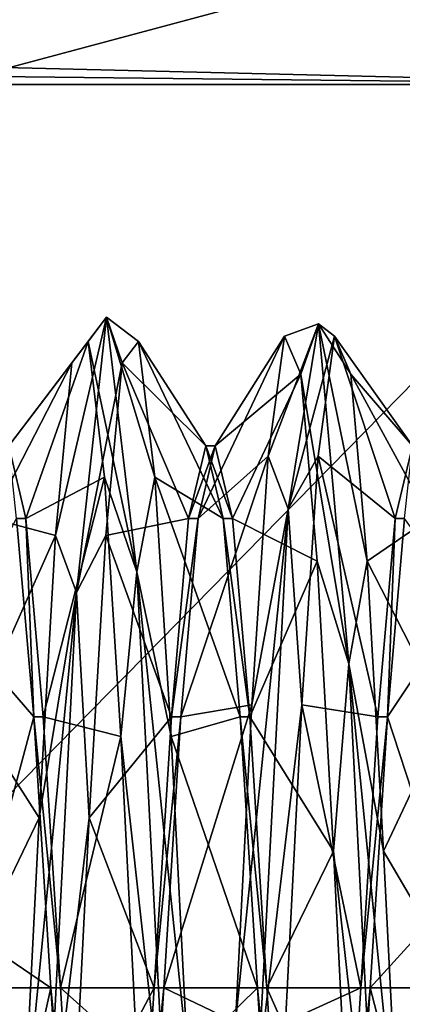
# Model space of a CAD drawing. Extents: x -50 to 50, y -119 to 244.
# Tile 39 of 112: x -10.14 to -8.66, y -0.06 to 3.75. Entities that reach past the tile are written whole.
import ezdxf

# ---------------------------------------------------------------- set-up
doc = ezdxf.new("R2010")
doc.units = 0
doc.header["$LTSCALE"] = 65.185185
for name, color, linetype in [('1002', 7, 'CONTINUOUS'), ('1003', 7, 'CONTINUOUS'), ('1004', 7, 'CONTINUOUS'), ('1021', 7, 'CONTINUOUS'), ('1022', 7, 'CONTINUOUS'), ('114', 7, 'CONTINUOUS'), ('116', 7, 'CONTINUOUS'), ('427', 7, 'CONTINUOUS'), ('859', 7, 'CONTINUOUS'), ('860', 7, 'CONTINUOUS'), ('861', 7, 'CONTINUOUS'), ('862', 7, 'CONTINUOUS'), ('863', 7, 'CONTINUOUS'), ('864', 7, 'CONTINUOUS')]:
    doc.layers.add(name, color=color, linetype=linetype)

msp = doc.modelspace()

# ---------------------------------------------------------------- linework, layer by layer
at = {"layer": '1002', "linetype": 'CONTINUOUS'}
for points in [[(-10.1816, 2.1, 49), (-10.115, 1.8186, 50.0501), (-10.1517, 1.8186, 50.0501), (-10.1816, 2.1, 49)], [(-10.115, 1.8186, 50.0501), (-10.085, 1.05, 50.8187), (-10.1517, 1.8186, 50.0501), (-10.115, 1.8186, 50.0501)], [(-10.115, 1.8186, 50.0501), (-10.0483, 1.0499, 50.8187), (-10.085, 1.05, 50.8187), (-10.115, 1.8186, 50.0501)], [(-10.0483, 1.0499, 50.8187), (-9.9816, 0, 51.1), (-10.085, 1.05, 50.8187), (-10.0483, 1.0499, 50.8187)], [(-9.9816, 0, 51.1), (-10.0184, 0, 51.1), (-10.085, 1.05, 50.8187), (-9.9816, 0, 51.1)]]:
    msp.add_3dface(points, dxfattribs=at)
at = {"layer": '1003', "linetype": 'CONTINUOUS'}
for points in [[(-9.4184, 2.1, 49), (-9.485, 1.8186, 47.9499), (-9.3816, 2.1, 48.9999), (-9.4184, 2.1, 49)], [(-9.485, 1.8186, 47.9499), (-9.4483, 1.8186, 47.9499), (-9.3816, 2.1, 48.9999), (-9.485, 1.8186, 47.9499)], [(-9.3517, 1.8186, 50.0501), (-9.4184, 2.1, 49), (-9.315, 1.8186, 50.0501), (-9.3517, 1.8186, 50.0501)], [(-9.4184, 2.1, 49), (-9.3816, 2.1, 48.9999), (-9.315, 1.8186, 50.0501), (-9.4184, 2.1, 49)], [(-9.485, 1.8186, 47.9499), (-9.5517, 1.0499, 47.1813), (-9.4483, 1.8186, 47.9499), (-9.485, 1.8186, 47.9499)], [(-9.5517, 1.0499, 47.1813), (-9.515, 1.0499, 47.1813), (-9.4483, 1.8186, 47.9499), (-9.5517, 1.0499, 47.1813)], [(-9.285, 1.0499, 50.8187), (-9.3517, 1.8186, 50.0501), (-9.2483, 1.0499, 50.8187), (-9.285, 1.0499, 50.8187)], [(-9.3517, 1.8186, 50.0501), (-9.315, 1.8186, 50.0501), (-9.2483, 1.0499, 50.8187), (-9.3517, 1.8186, 50.0501)], [(-9.5517, 1.0499, 47.1813), (-9.6184, 0, 46.9), (-9.515, 1.0499, 47.1813), (-9.5517, 1.0499, 47.1813)], [(-9.6184, 0, 46.9), (-9.5816, 0, 46.9), (-9.515, 1.0499, 47.1813), (-9.6184, 0, 46.9)], [(-9.2184, 0, 51.1), (-9.285, 1.0499, 50.8187), (-9.1816, 0, 51.1), (-9.2184, 0, 51.1)], [(-9.285, 1.0499, 50.8187), (-9.2483, 1.0499, 50.8187), (-9.1816, 0, 51.1), (-9.285, 1.0499, 50.8187)]]:
    msp.add_3dface(points, dxfattribs=at)
at = {"layer": '1004', "linetype": 'CONTINUOUS'}
for points in [[(-8.6483, 1.8186, 47.9499), (-8.6184, 2.1, 48.9999), (-8.685, 1.8186, 47.9499), (-8.6483, 1.8186, 47.9499)], [(-8.715, 1.05, 47.1813), (-8.685, 1.8186, 47.9499), (-8.7517, 1.0499, 47.1813), (-8.715, 1.05, 47.1813)], [(-8.715, 1.05, 47.1813), (-8.6483, 1.8186, 47.9499), (-8.685, 1.8186, 47.9499), (-8.715, 1.05, 47.1813)], [(-8.7816, 0, 46.9), (-8.715, 1.05, 47.1813), (-8.8184, 0, 46.9), (-8.7816, 0, 46.9)], [(-8.715, 1.05, 47.1813), (-8.7517, 1.0499, 47.1813), (-8.8184, 0, 46.9), (-8.715, 1.05, 47.1813)]]:
    msp.add_3dface(points, dxfattribs=at)
at = {"layer": '1021', "linetype": 'CONTINUOUS'}
for points in [[(-9.9816, 0, 51.1), (-9.915, -1.05, 50.8187), (-10.0184, 0, 51.1), (-9.9816, 0, 51.1)], [(-9.915, -1.05, 50.8187), (-9.9517, -1.0499, 50.8187), (-10.0184, 0, 51.1), (-9.915, -1.05, 50.8187)], [(-9.6184, 0, 46.9), (-9.685, -1.0499, 47.1813), (-9.5816, 0, 46.9), (-9.6184, 0, 46.9)], [(-9.5816, 0, 46.9), (-9.685, -1.0499, 47.1813), (-9.6483, -1.05, 47.1814), (-9.5816, 0, 46.9)]]:
    msp.add_3dface(points, dxfattribs=at)
at = {"layer": '1022', "linetype": 'CONTINUOUS'}
for points in [[(-9.1517, -1.05, 50.8187), (-9.2184, 0, 51.1), (-9.115, -1.0499, 50.8187), (-9.1517, -1.05, 50.8187)], [(-9.2184, 0, 51.1), (-9.1816, 0, 51.1), (-9.115, -1.0499, 50.8187), (-9.2184, 0, 51.1)], [(-8.8483, -1.0499, 47.1813), (-8.7816, 0, 46.9), (-8.885, -1.05, 47.1814), (-8.8483, -1.0499, 47.1813)], [(-8.7816, 0, 46.9), (-8.8184, 0, 46.9), (-8.885, -1.05, 47.1814), (-8.7816, 0, 46.9)]]:
    msp.add_3dface(points, dxfattribs=at)
at = {"layer": '114', "linetype": 'CONTINUOUS'}
for points in [[(-23.5, 0, 71), (23.5, 0, 71), (20.3561, 11.7422, 71), (-23.5, 0, 71)], [(-20.3561, 11.7422, 71), (-23.5, 0, 71), (20.3561, 11.7422, 71), (-20.3561, 11.7422, 71)], [(-20.3561, -11.7422, 71), (23.5, 0, 71), (-23.5, 0, 71), (-20.3561, -11.7422, 71)], [(20.3561, -11.7422, 71), (23.5, 0, 71), (-20.3561, -11.7422, 71), (20.3561, -11.7422, 71)]]:
    msp.add_3dface(points, dxfattribs=at)
at = {"layer": '116', "linetype": 'CONTINUOUS'}
for points in [[(-14.3483, 3.5, 43), (-7.4833, 3.5, 43), (-14.3483, -3.5, 43), (-14.3483, 3.5, 43)], [(-14.3483, -3.5, 43), (-7.4833, 3.5, 43), (-7.4833, -3.5, 43), (-14.3483, -3.5, 43)]]:
    msp.add_3dface(points, dxfattribs=at)
at = {"layer": '427', "linetype": 'CONTINUOUS'}
for points in [[(-7.4833, 3.5, 43), (-20.9004, 3.826, 43.1209), (-7.4833, 3.8536, 43.1464), (-7.4833, 3.5, 43)], [(-20.9004, 3.826, 43.1209), (-7.4833, 3.5, 43), (-21.1195, 3.6545, 43.0245), (-20.9004, 3.826, 43.1209)], [(-7.4833, 3.5, 43), (-14.3483, 3.5, 43), (-21.1195, 3.6545, 43.0245), (-7.4833, 3.5, 43)]]:
    msp.add_3dface(points, dxfattribs=at)
at = {"layer": '859', "linetype": 'CONTINUOUS'}
for points in [[(-9.9198, 1.5323, 46.8995), (-9.8025, 2.5995, 48.9496), (-10.0003, 1.7531, 47.1526), (-9.9198, 1.5323, 46.8995)], [(-10.0003, 1.7531, 47.1526), (-9.8025, 2.5995, 48.9496), (-9.937, 2.4221, 48.213), (-10.0003, 1.7531, 47.1526)], [(-9.937, 2.4221, 48.213), (-9.8025, 2.5995, 48.9496), (-9.8737, 2.5041, 49.4641), (-9.937, 2.4221, 48.213)], [(-9.8025, 2.5995, 48.9496), (-9.9198, 1.5323, 46.8995), (-9.743, 2.4221, 48.213), (-9.8025, 2.5995, 48.9496)], [(-9.8025, 2.5995, 48.9496), (-9.6852, 1.6126, 51.0395), (-9.8737, 2.5041, 49.4641), (-9.8025, 2.5995, 48.9496)], [(-9.6852, 1.6126, 51.0395), (-9.8025, 2.5995, 48.9496), (-9.6163, 1.9792, 50.6027), (-9.6852, 1.6126, 51.0395)], [(-9.6163, 1.9792, 50.6027), (-9.8025, 2.5995, 48.9496), (-9.6797, 2.5041, 49.4641), (-9.6163, 1.9792, 50.6027)], [(-9.6797, 2.5041, 49.4641), (-9.8025, 2.5995, 48.9496), (-9.743, 2.4221, 48.213), (-9.6797, 2.5041, 49.4641)], [(-9.8737, 2.5041, 49.4641), (-9.6852, 1.6126, 51.0395), (-9.8103, 1.9792, 50.6027), (-9.8737, 2.5041, 49.4641)], [(-9.743, 2.4221, 48.213), (-9.9198, 1.5323, 46.8995), (-9.8063, 1.7531, 47.1526), (-9.743, 2.4221, 48.213)], [(-9.8103, 1.9792, 50.6027), (-9.6852, 1.6126, 51.0395), (-9.747, 0.9746, 51.3529), (-9.8103, 1.9792, 50.6027)], [(-9.553, 0.9746, 51.3529), (-9.6852, 1.6126, 51.0395), (-9.6163, 1.9792, 50.6027), (-9.553, 0.9746, 51.3529)], [(-10.0637, 0.6592, 46.54), (-9.9198, 1.5323, 46.8995), (-10.0003, 1.7531, 47.1526), (-10.0637, 0.6592, 46.54)], [(-9.8063, 1.7531, 47.1526), (-9.9198, 1.5323, 46.8995), (-9.8697, 0.6592, 46.54), (-9.8063, 1.7531, 47.1526)], [(-9.6852, 1.6126, 51.0395), (-9.5679, -0.6485, 51.5178), (-9.747, 0.9746, 51.3529), (-9.6852, 1.6126, 51.0395)], [(-9.5679, -0.6485, 51.5178), (-9.6852, 1.6126, 51.0395), (-9.4897, -0.2662, 51.5328), (-9.5679, -0.6485, 51.5178)], [(-9.4897, -0.2662, 51.5328), (-9.6852, 1.6126, 51.0395), (-9.553, 0.9746, 51.3529), (-9.4897, -0.2662, 51.5328)], [(-10.037, -0.7457, 46.5092), (-9.9198, 1.5323, 46.8995), (-10.127, -0.5945, 46.5236), (-10.037, -0.7457, 46.5092)], [(-10.127, -0.5945, 46.5236), (-9.9198, 1.5323, 46.8995), (-10.0637, 0.6592, 46.54), (-10.127, -0.5945, 46.5236)], [(-9.9198, 1.5323, 46.8995), (-10.037, -0.7457, 46.5092), (-9.8697, 0.6592, 46.54), (-9.9198, 1.5323, 46.8995)], [(-9.747, 0.9746, 51.3529), (-9.5679, -0.6485, 51.5178), (-9.6837, -0.2662, 51.5328), (-9.747, 0.9746, 51.3529)], [(-9.8697, 0.6592, 46.54), (-10.037, -0.7457, 46.5092), (-9.933, -0.5945, 46.5236), (-9.8697, 0.6592, 46.54)]]:
    msp.add_3dface(points, dxfattribs=at)
at = {"layer": '860', "linetype": 'CONTINUOUS'}
for points in [[(-9.937, 2.4221, 48.213), (-9.8737, 2.5041, 49.4641), (-10.1816, 2.1, 49), (-9.937, 2.4221, 48.213)], [(-10.1816, 2.1, 49), (-9.8737, 2.5041, 49.4641), (-10.115, 1.8186, 50.0501), (-10.1816, 2.1, 49)], [(-9.8737, 2.5041, 49.4641), (-9.8103, 1.9792, 50.6027), (-10.115, 1.8186, 50.0501), (-9.8737, 2.5041, 49.4641)], [(-10.0003, 1.7531, 47.1526), (-9.937, 2.4221, 48.213), (-10.2483, 1.8186, 47.9499), (-10.0003, 1.7531, 47.1526)], [(-10.2483, 1.8186, 47.9499), (-9.937, 2.4221, 48.213), (-10.1816, 2.1, 49), (-10.2483, 1.8186, 47.9499)], [(-10.115, 1.8186, 50.0501), (-9.8103, 1.9792, 50.6027), (-10.0483, 1.0499, 50.8187), (-10.115, 1.8186, 50.0501)], [(-9.8103, 1.9792, 50.6027), (-9.747, 0.9746, 51.3529), (-10.0483, 1.0499, 50.8187), (-9.8103, 1.9792, 50.6027)], [(-10.315, 1.0499, 47.1813), (-10.0003, 1.7531, 47.1526), (-10.2483, 1.8186, 47.9499), (-10.315, 1.0499, 47.1813)], [(-10.0637, 0.6592, 46.54), (-10.0003, 1.7531, 47.1526), (-10.315, 1.0499, 47.1813), (-10.0637, 0.6592, 46.54)], [(-10.3816, 0, 46.9), (-10.0637, 0.6592, 46.54), (-10.315, 1.0499, 47.1813), (-10.3816, 0, 46.9)], [(-10.0483, 1.0499, 50.8187), (-9.747, 0.9746, 51.3529), (-9.9816, 0, 51.1), (-10.0483, 1.0499, 50.8187)], [(-9.747, 0.9746, 51.3529), (-9.6837, -0.2662, 51.5328), (-9.9816, 0, 51.1), (-9.747, 0.9746, 51.3529)], [(-10.127, -0.5945, 46.5236), (-10.0637, 0.6592, 46.54), (-10.3816, 0, 46.9), (-10.127, -0.5945, 46.5236)], [(-10.4483, -1.0499, 47.1813), (-10.127, -0.5945, 46.5236), (-10.3816, 0, 46.9), (-10.4483, -1.0499, 47.1813)], [(-9.9816, 0, 51.1), (-9.6837, -0.2662, 51.5328), (-9.915, -1.05, 50.8187), (-9.9816, 0, 51.1)]]:
    msp.add_3dface(points, dxfattribs=at)
at = {"layer": '861', "linetype": 'CONTINUOUS'}
for points in [[(-9.6797, 2.5041, 49.4641), (-9.743, 2.4221, 48.213), (-9.4184, 2.1, 49), (-9.6797, 2.5041, 49.4641)], [(-9.6163, 1.9792, 50.6027), (-9.6797, 2.5041, 49.4641), (-9.3517, 1.8186, 50.0501), (-9.6163, 1.9792, 50.6027)], [(-9.3517, 1.8186, 50.0501), (-9.6797, 2.5041, 49.4641), (-9.4184, 2.1, 49), (-9.3517, 1.8186, 50.0501)], [(-9.743, 2.4221, 48.213), (-9.8063, 1.7531, 47.1526), (-9.485, 1.8186, 47.9499), (-9.743, 2.4221, 48.213)], [(-9.4184, 2.1, 49), (-9.743, 2.4221, 48.213), (-9.485, 1.8186, 47.9499), (-9.4184, 2.1, 49)], [(-9.553, 0.9746, 51.3529), (-9.6163, 1.9792, 50.6027), (-9.285, 1.0499, 50.8187), (-9.553, 0.9746, 51.3529)], [(-9.285, 1.0499, 50.8187), (-9.6163, 1.9792, 50.6027), (-9.3517, 1.8186, 50.0501), (-9.285, 1.0499, 50.8187)], [(-10.085, 1.05, 50.8187), (-10.3763, 1.3871, 51.1359), (-10.1517, 1.8186, 50.0501), (-10.085, 1.05, 50.8187)], [(-9.485, 1.8186, 47.9499), (-9.8063, 1.7531, 47.1526), (-9.5517, 1.0499, 47.1813), (-9.485, 1.8186, 47.9499)], [(-9.8063, 1.7531, 47.1526), (-9.8697, 0.6592, 46.54), (-9.5517, 1.0499, 47.1813), (-9.8063, 1.7531, 47.1526)], [(-10.313, 0.1998, 51.5389), (-10.3763, 1.3871, 51.1359), (-10.085, 1.05, 50.8187), (-10.313, 0.1998, 51.5389)], [(-10.0184, 0, 51.1), (-10.313, 0.1998, 51.5389), (-10.085, 1.05, 50.8187), (-10.0184, 0, 51.1)], [(-9.5517, 1.0499, 47.1813), (-9.8697, 0.6592, 46.54), (-9.6184, 0, 46.9), (-9.5517, 1.0499, 47.1813)], [(-9.2184, 0, 51.1), (-9.553, 0.9746, 51.3529), (-9.285, 1.0499, 50.8187), (-9.2184, 0, 51.1)], [(-9.4897, -0.2662, 51.5328), (-9.553, 0.9746, 51.3529), (-9.2184, 0, 51.1), (-9.4897, -0.2662, 51.5328)], [(-9.8697, 0.6592, 46.54), (-9.933, -0.5945, 46.5236), (-9.6184, 0, 46.9), (-9.8697, 0.6592, 46.54)], [(-10.2497, -1.0359, 51.3266), (-10.313, 0.1998, 51.5389), (-10.0184, 0, 51.1), (-10.2497, -1.0359, 51.3266)], [(-9.9517, -1.0499, 50.8187), (-10.2497, -1.0359, 51.3266), (-10.0184, 0, 51.1), (-9.9517, -1.0499, 50.8187)], [(-9.6184, 0, 46.9), (-9.933, -0.5945, 46.5236), (-9.685, -1.0499, 47.1813), (-9.6184, 0, 46.9)], [(-9.1517, -1.05, 50.8187), (-9.4897, -0.2662, 51.5328), (-9.2184, 0, 51.1), (-9.1517, -1.05, 50.8187)]]:
    msp.add_3dface(points, dxfattribs=at)
at = {"layer": '862', "linetype": 'CONTINUOUS'}
for points in [[(-9.0988, 1.8562, 47.1794), (-8.9815, 2.5725, 49.3768), (-9.177, 2.0604, 47.503), (-9.0988, 1.8562, 47.1794)], [(-9.177, 2.0604, 47.503), (-8.9815, 2.5725, 49.3768), (-9.1137, 2.525, 48.6676), (-9.177, 2.0604, 47.503)], [(-9.1137, 2.525, 48.6676), (-8.9815, 2.5725, 49.3768), (-9.0503, 2.3776, 49.9127), (-9.1137, 2.525, 48.6676)], [(-8.9815, 2.5725, 49.3768), (-9.0988, 1.8562, 47.1794), (-8.9197, 2.525, 48.6676), (-8.9815, 2.5725, 49.3768)], [(-8.9815, 2.5725, 49.3768), (-8.8642, 1.2561, 51.2765), (-9.0503, 2.3776, 49.9127), (-8.9815, 2.5725, 49.3768)], [(-8.8642, 1.2561, 51.2765), (-8.9815, 2.5725, 49.3768), (-8.793, 1.654, 50.9366), (-8.8642, 1.2561, 51.2765)], [(-8.793, 1.654, 50.9366), (-8.9815, 2.5725, 49.3768), (-8.8563, 2.3776, 49.9127), (-8.793, 1.654, 50.9366)], [(-8.8563, 2.3776, 49.9127), (-8.9815, 2.5725, 49.3768), (-8.9197, 2.525, 48.6676), (-8.8563, 2.3776, 49.9127)], [(-8.9197, 2.525, 48.6676), (-9.0988, 1.8562, 47.1794), (-8.983, 2.0604, 47.503), (-8.9197, 2.525, 48.6676)], [(-9.0503, 2.3776, 49.9127), (-8.8642, 1.2561, 51.2765), (-8.987, 1.654, 50.9366), (-9.0503, 2.3776, 49.9127)], [(-9.2403, 1.0964, 46.7013), (-9.0988, 1.8562, 47.1794), (-9.177, 2.0604, 47.503), (-9.2403, 1.0964, 46.7013)], [(-8.983, 2.0604, 47.503), (-9.0988, 1.8562, 47.1794), (-9.0463, 1.0964, 46.7013), (-8.983, 2.0604, 47.503)], [(-9.216, -0.3269, 46.4206), (-9.0988, 1.8562, 47.1794), (-9.3037, -0.1333, 46.4567), (-9.216, -0.3269, 46.4206)], [(-9.3037, -0.1333, 46.4567), (-9.0988, 1.8562, 47.1794), (-9.2403, 1.0964, 46.7013), (-9.3037, -0.1333, 46.4567)], [(-9.0988, 1.8562, 47.1794), (-9.216, -0.3269, 46.4206), (-9.0463, 1.0964, 46.7013), (-9.0988, 1.8562, 47.1794)], [(-8.987, 1.654, 50.9366), (-8.8642, 1.2561, 51.2765), (-8.9237, 0.5295, 51.4911), (-8.987, 1.654, 50.9366)], [(-8.7297, 0.5295, 51.4911), (-8.8642, 1.2561, 51.2765), (-8.793, 1.654, 50.9366), (-8.7297, 0.5295, 51.4911)], [(-8.8642, 1.2561, 51.2765), (-8.7469, -1.0529, 51.3773), (-8.9237, 0.5295, 51.4911), (-8.8642, 1.2561, 51.2765)], [(-8.7469, -1.0529, 51.3773), (-8.8642, 1.2561, 51.2765), (-8.6663, -0.7233, 51.4419), (-8.7469, -1.0529, 51.3773)], [(-8.6663, -0.7233, 51.4419), (-8.8642, 1.2561, 51.2765), (-8.7297, 0.5295, 51.4911), (-8.6663, -0.7233, 51.4419)], [(-9.0463, 1.0964, 46.7013), (-9.216, -0.3269, 46.4206), (-9.1097, -0.1333, 46.4567), (-9.0463, 1.0964, 46.7013)], [(-8.9237, 0.5295, 51.4911), (-8.7469, -1.0529, 51.3773), (-8.8603, -0.7233, 51.4419), (-8.9237, 0.5295, 51.4911)]]:
    msp.add_3dface(points, dxfattribs=at)
at = {"layer": '863', "linetype": 'CONTINUOUS'}
for points in [[(-9.177, 2.0604, 47.503), (-9.1137, 2.525, 48.6676), (-9.4483, 1.8186, 47.9499), (-9.177, 2.0604, 47.503)], [(-9.4483, 1.8186, 47.9499), (-9.1137, 2.525, 48.6676), (-9.3816, 2.1, 48.9999), (-9.4483, 1.8186, 47.9499)], [(-9.1137, 2.525, 48.6676), (-9.0503, 2.3776, 49.9127), (-9.3816, 2.1, 48.9999), (-9.1137, 2.525, 48.6676)], [(-9.3816, 2.1, 48.9999), (-9.0503, 2.3776, 49.9127), (-9.315, 1.8186, 50.0501), (-9.3816, 2.1, 48.9999)], [(-9.0503, 2.3776, 49.9127), (-8.987, 1.654, 50.9366), (-9.315, 1.8186, 50.0501), (-9.0503, 2.3776, 49.9127)], [(-9.2403, 1.0964, 46.7013), (-9.177, 2.0604, 47.503), (-9.515, 1.0499, 47.1813), (-9.2403, 1.0964, 46.7013)], [(-9.515, 1.0499, 47.1813), (-9.177, 2.0604, 47.503), (-9.4483, 1.8186, 47.9499), (-9.515, 1.0499, 47.1813)], [(-9.315, 1.8186, 50.0501), (-8.987, 1.654, 50.9366), (-9.2483, 1.0499, 50.8187), (-9.315, 1.8186, 50.0501)], [(-8.715, 1.05, 47.1813), (-8.417, 1.497, 46.9396), (-8.6483, 1.8186, 47.9499), (-8.715, 1.05, 47.1813)], [(-8.987, 1.654, 50.9366), (-8.9237, 0.5295, 51.4911), (-9.2483, 1.0499, 50.8187), (-8.987, 1.654, 50.9366)], [(-8.4803, 0.3324, 46.475), (-8.417, 1.497, 46.9396), (-8.715, 1.05, 47.1813), (-8.4803, 0.3324, 46.475)], [(-9.3037, -0.1333, 46.4567), (-9.2403, 1.0964, 46.7013), (-9.5816, 0, 46.9), (-9.3037, -0.1333, 46.4567)], [(-9.5816, 0, 46.9), (-9.2403, 1.0964, 46.7013), (-9.515, 1.0499, 47.1813), (-9.5816, 0, 46.9)], [(-9.2483, 1.0499, 50.8187), (-8.9237, 0.5295, 51.4911), (-9.1816, 0, 51.1), (-9.2483, 1.0499, 50.8187)], [(-8.7816, 0, 46.9), (-8.4803, 0.3324, 46.475), (-8.715, 1.05, 47.1813), (-8.7816, 0, 46.9)], [(-8.9237, 0.5295, 51.4911), (-8.8603, -0.7233, 51.4419), (-9.1816, 0, 51.1), (-8.9237, 0.5295, 51.4911)], [(-8.5437, -0.9127, 46.6224), (-8.4803, 0.3324, 46.475), (-8.7816, 0, 46.9), (-8.5437, -0.9127, 46.6224)], [(-9.3037, -0.1333, 46.4567), (-9.5816, 0, 46.9), (-9.6483, -1.05, 47.1814), (-9.3037, -0.1333, 46.4567)], [(-9.1816, 0, 51.1), (-8.8603, -0.7233, 51.4419), (-9.115, -1.0499, 50.8187), (-9.1816, 0, 51.1)], [(-8.8483, -1.0499, 47.1813), (-8.5437, -0.9127, 46.6224), (-8.7816, 0, 46.9), (-8.8483, -1.0499, 47.1813)]]:
    msp.add_3dface(points, dxfattribs=at)
at = {"layer": '864', "linetype": 'CONTINUOUS'}
for points in [[(-8.9197, 2.525, 48.6676), (-8.983, 2.0604, 47.503), (-8.685, 1.8186, 47.9499), (-8.9197, 2.525, 48.6676)], [(-8.8563, 2.3776, 49.9127), (-8.9197, 2.525, 48.6676), (-8.6184, 2.1, 48.9999), (-8.8563, 2.3776, 49.9127)], [(-8.6184, 2.1, 48.9999), (-8.9197, 2.525, 48.6676), (-8.685, 1.8186, 47.9499), (-8.6184, 2.1, 48.9999)], [(-8.793, 1.654, 50.9366), (-8.8563, 2.3776, 49.9127), (-8.5517, 1.8186, 50.0501), (-8.793, 1.654, 50.9366)], [(-8.5517, 1.8186, 50.0501), (-8.8563, 2.3776, 49.9127), (-8.6184, 2.1, 48.9999), (-8.5517, 1.8186, 50.0501)], [(-8.983, 2.0604, 47.503), (-9.0463, 1.0964, 46.7013), (-8.7517, 1.0499, 47.1813), (-8.983, 2.0604, 47.503)], [(-8.685, 1.8186, 47.9499), (-8.983, 2.0604, 47.503), (-8.7517, 1.0499, 47.1813), (-8.685, 1.8186, 47.9499)], [(-8.485, 1.0499, 50.8187), (-8.793, 1.654, 50.9366), (-8.5517, 1.8186, 50.0501), (-8.485, 1.0499, 50.8187)], [(-8.7297, 0.5295, 51.4911), (-8.793, 1.654, 50.9366), (-8.485, 1.0499, 50.8187), (-8.7297, 0.5295, 51.4911)], [(-9.0463, 1.0964, 46.7013), (-9.1097, -0.1333, 46.4567), (-8.8184, 0, 46.9), (-9.0463, 1.0964, 46.7013)], [(-8.7517, 1.0499, 47.1813), (-9.0463, 1.0964, 46.7013), (-8.8184, 0, 46.9), (-8.7517, 1.0499, 47.1813)], [(-8.4184, 0, 51.1), (-8.7297, 0.5295, 51.4911), (-8.485, 1.0499, 50.8187), (-8.4184, 0, 51.1)], [(-8.6663, -0.7233, 51.4419), (-8.7297, 0.5295, 51.4911), (-8.4184, 0, 51.1), (-8.6663, -0.7233, 51.4419)], [(-8.8184, 0, 46.9), (-9.1097, -0.1333, 46.4567), (-8.885, -1.05, 47.1814), (-8.8184, 0, 46.9)], [(-8.6663, -0.7233, 51.4419), (-8.4184, 0, 51.1), (-8.3517, -1.0499, 50.8187), (-8.6663, -0.7233, 51.4419)]]:
    msp.add_3dface(points, dxfattribs=at)

doc.saveas('drawing.dxf')
